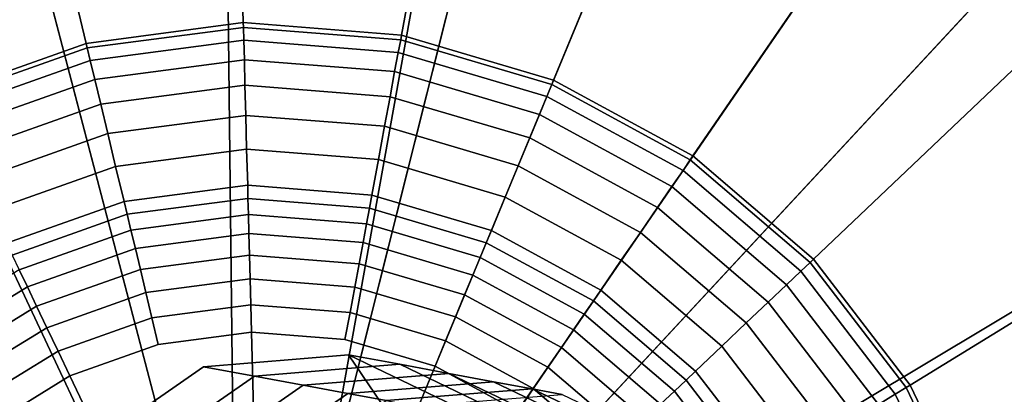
# Model space of a CAD drawing. Extents: x -43.1 to 43.1, y -41.3 to 41.3.
# Tile 129 of 256: x -41.794 to -41.256, y 7.849 to 8.053. Entities that reach past the tile are written whole.
import ezdxf

# ---------------------------------------------------------------- set-up
doc = ezdxf.new("R2010")
doc.units = 0
for name, color, linetype in [('CABLE.1', 18, 'CONTINUOUS'), ('LAMP', 7, 'CONTINUOUS'), ('LAMP_SUPPORT', 18, 'CONTINUOUS')]:
    doc.layers.add(name, color=color, linetype=linetype)

msp = doc.modelspace()

# ---------------------------------------------------------------- linework, layer by layer
at = {"layer": 'CABLE.1'}
for points in [[(-41.4915, 7.69, 27.2378), (-41.759, 7.8185, 27.194), (-41.6934, 7.8642, 27.2026), (-41.6141, 7.8707, 27.2143)], [(-41.6655, 7.859, 27.017), (-41.5862, 7.8655, 27.0285), (-41.6141, 7.8707, 27.2143), (-41.6934, 7.8642, 27.2026)], [(-41.5862, 7.8655, 27.0285), (-41.5145, 7.8311, 27.0401), (-41.5424, 7.8362, 27.2261), (-41.6141, 7.8707, 27.2143)], [(-41.4915, 7.69, 27.2378), (-41.6141, 7.8707, 27.2143), (-41.5424, 7.8362, 27.2261), (-41.4975, 7.7701, 27.2346)], [(-41.7312, 7.8134, 27.0085), (-41.6655, 7.859, 27.017), (-41.6934, 7.8642, 27.2026), (-41.759, 7.8185, 27.194)], [(-41.6389, 7.8541, 26.8339), (-41.5595, 7.8605, 26.845), (-41.5862, 7.8655, 27.0285), (-41.6655, 7.859, 27.017)], [(-41.5595, 7.8605, 26.845), (-41.4877, 7.8261, 26.856), (-41.5145, 7.8311, 27.0401), (-41.5862, 7.8655, 27.0285)], [(-41.7045, 7.8085, 26.8259), (-41.6389, 7.8541, 26.8339), (-41.6655, 7.859, 27.017), (-41.7312, 7.8134, 27.0085)], [(-41.6145, 7.8496, 26.6559), (-41.535, 7.856, 26.666), (-41.5595, 7.8605, 26.845), (-41.6389, 7.8541, 26.8339)], [(-41.535, 7.856, 26.666), (-41.4631, 7.8215, 26.6762), (-41.4877, 7.8261, 26.856), (-41.5595, 7.8605, 26.845)], [(-41.6803, 7.804, 26.6485), (-41.6145, 7.8496, 26.6559), (-41.6389, 7.8541, 26.8339), (-41.7045, 7.8085, 26.8259)], [(-41.5937, 7.8457, 26.4852), (-41.514, 7.8521, 26.4939), (-41.535, 7.856, 26.666), (-41.6145, 7.8496, 26.6559)], [(-41.5774, 7.8427, 26.3243), (-41.4976, 7.8491, 26.331), (-41.514, 7.8521, 26.4939), (-41.5937, 7.8457, 26.4852)], [(-41.514, 7.8521, 26.4939), (-41.4419, 7.8176, 26.5027), (-41.4631, 7.8215, 26.6762), (-41.535, 7.856, 26.666)], [(-41.4976, 7.8491, 26.331), (-41.4253, 7.8145, 26.3377), (-41.4419, 7.8176, 26.5027), (-41.514, 7.8521, 26.4939)], [(-41.6596, 7.8001, 26.4788), (-41.5937, 7.8457, 26.4852), (-41.6145, 7.8496, 26.6559), (-41.6803, 7.804, 26.6485)]]:
    msp.add_3dface(points, dxfattribs=at)
at = {"layer": 'LAMP'}
for points in [[(-41.6694, 8.3962, 31.956), (-41.8577, 8.3714, 31.956), (-41.6655, 7.6388, 31.956), (-41.4809, 8.3734, 31.956)], [(-41.304, 8.3044, 31.956), (-41.4809, 8.3734, 31.956), (-41.6655, 7.6388, 31.956), (-41.1499, 8.1936, 31.956)], [(-42.0338, 8.3006, 31.956), (-42.1868, 8.1882, 31.956), (-41.6655, 7.6388, 31.956), (-41.8577, 8.3714, 31.956)], [(-41.6686, 8.239, 35.0862), (-41.5192, 8.2209, 35.0862), (-41.6655, 7.6388, 35.0862), (-41.8178, 8.2193, 35.0862)], [(-41.9574, 8.1632, 35.0862), (-41.8178, 8.2193, 35.0862), (-41.6655, 7.6388, 35.0862), (-42.0786, 8.0741, 35.0862)], [(-41.3791, 8.1662, 35.0862), (-41.2569, 8.0784, 35.0862), (-41.6655, 7.6388, 35.0862), (-41.5192, 8.2209, 35.0862)], [(-41.0281, 8.048, 31.956), (-41.1499, 8.1936, 31.956), (-41.6655, 7.6388, 31.956), (-40.9463, 7.8766, 31.956)], [(-42.3071, 8.0413, 31.956), (-42.387, 7.8691, 31.956), (-41.6655, 7.6388, 31.956), (-42.1868, 8.1882, 31.956)], [(-41.1854, 8.1554, 35.0649), (-41.0719, 8.0198, 35.0649), (-41.1604, 7.963, 35.0862), (-41.2569, 8.0784, 35.0862)], [(-41.1604, 7.963, 35.0862), (-41.0956, 7.8272, 35.0862), (-41.6655, 7.6388, 35.0862), (-41.2569, 8.0784, 35.0862)], [(-42.1739, 7.9577, 35.0862), (-42.0786, 8.0741, 35.0862), (-41.6655, 7.6388, 35.0862), (-42.2372, 7.8213, 35.0862)], [(-40.9098, 7.6903, 31.956), (-40.9463, 7.8766, 31.956), (-41.6655, 7.6388, 31.956), (-40.9207, 7.5007, 31.956)], [(-42.4216, 7.6824, 31.956), (-42.4087, 7.493, 31.956), (-41.6655, 7.6388, 31.956), (-42.387, 7.8691, 31.956)]]:
    msp.add_3dface(points, dxfattribs=at)
at = {"layer": 'LAMP_SUPPORT'}
for points in [[(-41.6753, 7.6568, 31.3898), (-42.0723, 8.5009, 31.3898), (-41.8839, 8.5676, 31.3898), (-41.6858, 8.5937, 31.3898)], [(-41.6516, 7.66, 31.3898), (-41.6753, 7.6568, 31.3898), (-41.6858, 8.5937, 31.3898), (-41.4865, 8.578, 31.3898)], [(-41.6516, 7.66, 31.3898), (-41.4865, 8.578, 31.3898), (-41.2948, 8.5212, 31.3898)], [(-41.6472, 7.6576, 31.3898), (-41.6516, 7.66, 31.3898), (-41.2948, 8.5212, 31.3898), (-41.1192, 8.4258, 31.3898)], [(-41.6753, 7.6568, 31.3898), (-41.6817, 7.6493, 31.3898), (-42.2428, 8.3964, 31.3898), (-42.0723, 8.5009, 31.3898)], [(-41.6472, 7.6576, 31.3898), (-41.1192, 8.4258, 31.3898), (-40.9672, 8.296, 31.3898), (-40.8455, 8.1375, 31.3898)], [(-41.6808, 8.4058, 27.6063), (-41.8401, 8.3849, 27.6063), (-41.7574, 8.0405, 27.6063), (-41.6716, 8.0518, 27.6063)], [(-41.5207, 8.3932, 27.6063), (-41.6808, 8.4058, 27.6063), (-41.6716, 8.0518, 27.6063), (-41.5853, 8.045, 27.6063)], [(-41.6817, 7.6493, 31.3898), (-42.501, 8.0941, 31.3898), (-42.3878, 8.2588, 31.3898), (-42.2428, 8.3964, 31.3898)], [(-41.3668, 8.3476, 27.6063), (-41.5207, 8.3932, 27.6063), (-41.5853, 8.045, 27.6063), (-41.5023, 8.0204, 27.6063)], [(-41.8401, 8.3849, 27.6063), (-41.9915, 8.3313, 27.6063), (-41.839, 8.0116, 27.6063), (-41.7574, 8.0405, 27.6063)], [(-41.2256, 8.271, 27.6063), (-41.3668, 8.3476, 27.6063), (-41.5023, 8.0204, 27.6063), (-41.4262, 7.9791, 27.6063)], [(-41.1035, 8.1667, 27.6063), (-41.2256, 8.271, 27.6063), (-41.4262, 7.9791, 27.6063), (-41.3604, 7.9229, 27.6063)], [(-41.0057, 8.0393, 27.6063), (-41.1035, 8.1667, 27.6063), (-41.3604, 7.9229, 27.6063), (-41.3077, 7.8542, 27.6063)], [(-41.6382, 7.6459, 31.3898), (-41.6472, 7.6576, 31.3898), (-40.8455, 8.1375, 31.3898), (-40.7595, 7.957, 31.3898)], [(-41.6817, 7.6493, 31.3898), (-41.6845, 7.6398, 31.3898), (-42.5775, 7.9094, 31.3898), (-42.501, 8.0941, 31.3898)], [(-41.6716, 8.0518, 27.6063), (-41.7574, 8.0405, 27.6063), (-41.7568, 8.038, 27.5867), (-41.6715, 8.0492, 27.5867)], [(-41.5853, 8.045, 27.6063), (-41.6716, 8.0518, 27.6063), (-41.6715, 8.0492, 27.5867), (-41.5857, 8.0425, 27.5867)], [(-41.6715, 8.0492, 27.5867), (-41.7568, 8.038, 27.5867), (-41.7552, 8.0312, 27.5344), (-41.6713, 8.0423, 27.5344)], [(-41.5857, 8.0425, 27.5867), (-41.6715, 8.0492, 27.5867), (-41.6713, 8.0423, 27.5344), (-41.587, 8.0356, 27.5344)], [(-41.5023, 8.0204, 27.6063), (-41.5853, 8.045, 27.6063), (-41.5857, 8.0425, 27.5867), (-41.5033, 8.018, 27.5867)], [(-41.7574, 8.0405, 27.6063), (-41.839, 8.0116, 27.6063), (-41.8379, 8.0093, 27.5867), (-41.7568, 8.038, 27.5867)], [(-41.6713, 8.0423, 27.5344), (-41.7552, 8.0312, 27.5344), (-41.7527, 8.0208, 27.4592), (-41.671, 8.0315, 27.4592)], [(-41.587, 8.0356, 27.5344), (-41.6713, 8.0423, 27.5344), (-41.671, 8.0315, 27.4592), (-41.589, 8.0251, 27.4592)], [(-41.5033, 8.018, 27.5867), (-41.5857, 8.0425, 27.5867), (-41.587, 8.0356, 27.5344), (-41.5059, 8.0116, 27.5344)], [(-41.7568, 8.038, 27.5867), (-41.8379, 8.0093, 27.5867), (-41.8349, 8.003, 27.5344), (-41.7552, 8.0312, 27.5344)], [(-41.5059, 8.0116, 27.5344), (-41.587, 8.0356, 27.5344), (-41.589, 8.0251, 27.4592), (-41.51, 8.0017, 27.4592)], [(-40.9366, 7.8943, 27.6063), (-41.0057, 8.0393, 27.6063), (-41.3077, 7.8542, 27.6063), (-41.2704, 7.7761, 27.6063)], [(-41.7552, 8.0312, 27.5344), (-41.8349, 8.003, 27.5344), (-41.8303, 7.9933, 27.4592), (-41.7527, 8.0208, 27.4592)], [(-41.671, 8.0315, 27.4592), (-41.7527, 8.0208, 27.4592), (-41.7494, 8.0073, 27.3708), (-41.6707, 8.0177, 27.3708)], [(-41.589, 8.0251, 27.4592), (-41.671, 8.0315, 27.4592), (-41.6707, 8.0177, 27.3708), (-41.5915, 8.0114, 27.3708)], [(-41.51, 8.0017, 27.4592), (-41.589, 8.0251, 27.4592), (-41.5915, 8.0114, 27.3708), (-41.5153, 7.9889, 27.3708)], [(-41.7527, 8.0208, 27.4592), (-41.8303, 7.9933, 27.4592), (-41.8243, 7.9808, 27.3708), (-41.7494, 8.0073, 27.3708)], [(-41.4262, 7.9791, 27.6063), (-41.5023, 8.0204, 27.6063), (-41.5033, 8.018, 27.5867), (-41.4277, 7.977, 27.5867)], [(-41.6707, 8.0177, 27.3708), (-41.7494, 8.0073, 27.3708), (-41.7456, 7.9913, 27.2792), (-41.6702, 8.0012, 27.2792)], [(-41.5915, 8.0114, 27.3708), (-41.6707, 8.0177, 27.3708), (-41.6702, 8.0012, 27.2792), (-41.5945, 7.9953, 27.2792)], [(-41.4277, 7.977, 27.5867), (-41.5033, 8.018, 27.5867), (-41.5059, 8.0116, 27.5344), (-41.4316, 7.9712, 27.5344)], [(-41.7494, 8.0073, 27.3708), (-41.8243, 7.9808, 27.3708), (-41.8172, 7.9659, 27.2792), (-41.7456, 7.9913, 27.2792)], [(-41.5153, 7.9889, 27.3708), (-41.5915, 8.0114, 27.3708), (-41.5945, 7.9953, 27.2792), (-41.5216, 7.9737, 27.2792)], [(-41.4316, 7.9712, 27.5344), (-41.5059, 8.0116, 27.5344), (-41.51, 8.0017, 27.4592), (-41.4377, 7.9624, 27.4592)], [(-41.6702, 8.0012, 27.2792), (-41.7456, 7.9913, 27.2792), (-41.7413, 7.9734, 27.1939), (-41.6698, 7.9828, 27.1939)], [(-41.5945, 7.9953, 27.2792), (-41.6702, 8.0012, 27.2792), (-41.6698, 7.9828, 27.1939), (-41.5979, 7.9772, 27.1939)], [(-41.4377, 7.9624, 27.4592), (-41.51, 8.0017, 27.4592), (-41.5153, 7.9889, 27.3708), (-41.4456, 7.951, 27.3708)], [(-41.7456, 7.9913, 27.2792), (-41.8172, 7.9659, 27.2792), (-41.8093, 7.9493, 27.1939), (-41.7413, 7.9734, 27.1939)], [(-41.5216, 7.9737, 27.2792), (-41.5945, 7.9953, 27.2792), (-41.5979, 7.9772, 27.1939), (-41.5287, 7.9567, 27.1939)], [(-41.4456, 7.951, 27.3708), (-41.5153, 7.9889, 27.3708), (-41.5216, 7.9737, 27.2792), (-41.4549, 7.9374, 27.2792)], [(-41.6698, 7.9828, 27.1939), (-41.7413, 7.9734, 27.1939), (-41.7367, 7.9542, 27.1249), (-41.6692, 7.9631, 27.1249)], [(-41.5979, 7.9772, 27.1939), (-41.6698, 7.9828, 27.1939), (-41.6692, 7.9631, 27.1249), (-41.6015, 7.9577, 27.1249)], [(-41.5287, 7.9567, 27.1939), (-41.5979, 7.9772, 27.1939), (-41.6015, 7.9577, 27.1249), (-41.5362, 7.9384, 27.1249)], [(-41.3623, 7.9211, 27.5867), (-41.4277, 7.977, 27.5867), (-41.4316, 7.9712, 27.5344), (-41.3673, 7.9163, 27.5344)], [(-41.3604, 7.9229, 27.6063), (-41.4262, 7.9791, 27.6063), (-41.4277, 7.977, 27.5867), (-41.3623, 7.9211, 27.5867)], [(-41.7413, 7.9734, 27.1939), (-41.8093, 7.9493, 27.1939), (-41.8008, 7.9315, 27.1249), (-41.7367, 7.9542, 27.1249)], [(-41.4549, 7.9374, 27.2792), (-41.5216, 7.9737, 27.2792), (-41.5287, 7.9567, 27.1939), (-41.4653, 7.9223, 27.1939)], [(-41.3673, 7.9163, 27.5344), (-41.4316, 7.9712, 27.5344), (-41.4377, 7.9624, 27.4592), (-41.3751, 7.9089, 27.4592)], [(-41.6692, 7.9631, 27.1249), (-41.7367, 7.9542, 27.1249), (-41.735, 7.9473, 27.1077), (-41.6691, 7.9559, 27.1077)], [(-41.6015, 7.9577, 27.1249), (-41.6692, 7.9631, 27.1249), (-41.6691, 7.9559, 27.1077), (-41.6028, 7.9507, 27.1077)], [(-41.3751, 7.9089, 27.4592), (-41.4377, 7.9624, 27.4592), (-41.4456, 7.951, 27.3708), (-41.3852, 7.8994, 27.3708)], [(-41.7367, 7.9542, 27.1249), (-41.8008, 7.9315, 27.1249), (-41.7977, 7.9251, 27.1077), (-41.735, 7.9473, 27.1077)], [(-41.6691, 7.9559, 27.1077), (-41.735, 7.9473, 27.1077), (-41.7329, 7.9387, 27.0919), (-41.6688, 7.9471, 27.0919)], [(-41.6028, 7.9507, 27.1077), (-41.6691, 7.9559, 27.1077), (-41.6688, 7.9471, 27.0919), (-41.6044, 7.9421, 27.0919)], [(-41.6371, 7.641, 31.3898), (-41.6382, 7.6459, 31.3898), (-40.7595, 7.957, 31.3898), (-40.7128, 7.7627, 31.3898)], [(-41.5362, 7.9384, 27.1249), (-41.6015, 7.9577, 27.1249), (-41.6028, 7.9507, 27.1077), (-41.539, 7.9318, 27.1077)], [(-41.4653, 7.9223, 27.1939), (-41.5287, 7.9567, 27.1939), (-41.5362, 7.9384, 27.1249), (-41.4765, 7.906, 27.1249)], [(-41.539, 7.9318, 27.1077), (-41.6028, 7.9507, 27.1077), (-41.6044, 7.9421, 27.0919), (-41.5423, 7.9237, 27.0919)], [(-41.3852, 7.8994, 27.3708), (-41.4456, 7.951, 27.3708), (-41.4549, 7.9374, 27.2792), (-41.3971, 7.8881, 27.2792)], [(-41.735, 7.9473, 27.1077), (-41.7977, 7.9251, 27.1077), (-41.7939, 7.9171, 27.0919), (-41.7329, 7.9387, 27.0919)], [(-41.6688, 7.9471, 27.0919), (-41.7329, 7.9387, 27.0919), (-41.7305, 7.9286, 27.0779), (-41.6686, 7.9368, 27.0779)], [(-41.6044, 7.9421, 27.0919), (-41.6688, 7.9471, 27.0919), (-41.6686, 7.9368, 27.0779), (-41.6062, 7.9319, 27.0779)], [(-41.7329, 7.9387, 27.0919), (-41.7939, 7.9171, 27.0919), (-41.7894, 7.9078, 27.0779), (-41.7305, 7.9286, 27.0779)], [(-41.5423, 7.9237, 27.0919), (-41.6044, 7.9421, 27.0919), (-41.6062, 7.9319, 27.0779), (-41.5463, 7.9141, 27.0779)], [(-41.4765, 7.906, 27.1249), (-41.5362, 7.9384, 27.1249), (-41.539, 7.9318, 27.1077), (-41.4805, 7.9001, 27.1077)], [(-41.3971, 7.8881, 27.2792), (-41.4549, 7.9374, 27.2792), (-41.4653, 7.9223, 27.1939), (-41.4104, 7.8754, 27.1939)], [(-41.6686, 7.9368, 27.0779), (-41.7305, 7.9286, 27.0779), (-41.7278, 7.9172, 27.0662), (-41.6683, 7.925, 27.0662)], [(-41.6062, 7.9319, 27.0779), (-41.6686, 7.9368, 27.0779), (-41.6683, 7.925, 27.0662), (-41.6084, 7.9203, 27.0662)], [(-41.7305, 7.9286, 27.0779), (-41.7894, 7.9078, 27.0779), (-41.7844, 7.8972, 27.0662), (-41.7278, 7.9172, 27.0662)], [(-41.5463, 7.9141, 27.0779), (-41.6062, 7.9319, 27.0779), (-41.6084, 7.9203, 27.0662), (-41.5508, 7.9033, 27.0662)], [(-41.4805, 7.9001, 27.1077), (-41.539, 7.9318, 27.1077), (-41.5423, 7.9237, 27.0919), (-41.4855, 7.8928, 27.0919)], [(-41.6683, 7.925, 27.0662), (-41.7278, 7.9172, 27.0662), (-41.7248, 7.9046, 27.0573), (-41.6679, 7.9121, 27.0573)], [(-41.6084, 7.9203, 27.0662), (-41.6683, 7.925, 27.0662), (-41.6679, 7.9121, 27.0573), (-41.6107, 7.9076, 27.0573)], [(-41.4855, 7.8928, 27.0919), (-41.5423, 7.9237, 27.0919), (-41.5463, 7.9141, 27.0779), (-41.4914, 7.8843, 27.0779)], [(-41.4104, 7.8754, 27.1939), (-41.4653, 7.9223, 27.1939), (-41.4765, 7.906, 27.1249), (-41.4248, 7.8618, 27.1249)], [(-41.3077, 7.8542, 27.6063), (-41.3604, 7.9229, 27.6063), (-41.3623, 7.9211, 27.5867), (-41.3099, 7.8529, 27.5867)], [(-41.7939, 7.9171, 27.0919), (-41.849, 7.8833, 27.0919), (-41.8427, 7.8751, 27.0779), (-41.7894, 7.9078, 27.0779)], [(-41.7278, 7.9172, 27.0662), (-41.7844, 7.8972, 27.0662), (-41.7788, 7.8854, 27.0573), (-41.7248, 7.9046, 27.0573)], [(-41.5508, 7.9033, 27.0662), (-41.6084, 7.9203, 27.0662), (-41.6107, 7.9076, 27.0573), (-41.5558, 7.8913, 27.0573)], [(-41.3158, 7.8492, 27.5344), (-41.3673, 7.9163, 27.5344), (-41.3751, 7.9089, 27.4592), (-41.325, 7.8436, 27.4592)], [(-41.3099, 7.8529, 27.5867), (-41.3623, 7.9211, 27.5867), (-41.3673, 7.9163, 27.5344), (-41.3158, 7.8492, 27.5344)], [(-41.6679, 7.9121, 27.0573), (-41.7248, 7.9046, 27.0573), (-41.7215, 7.8909, 27.0516), (-41.6675, 7.898, 27.0516)], [(-41.6107, 7.9076, 27.0573), (-41.6679, 7.9121, 27.0573), (-41.6675, 7.898, 27.0516), (-41.6133, 7.8937, 27.0516)], [(-41.4914, 7.8843, 27.0779), (-41.5463, 7.9141, 27.0779), (-41.5508, 7.9033, 27.0662), (-41.498, 7.8746, 27.0662)], [(-41.6845, 7.6398, 31.3898), (-41.6832, 7.6299, 31.3898), (-42.6139, 7.7129, 31.3898), (-42.5775, 7.9094, 31.3898)], [(-41.7894, 7.9078, 27.0779), (-41.8427, 7.8751, 27.0779), (-41.8356, 7.8658, 27.0662), (-41.7844, 7.8972, 27.0662)], [(-41.5558, 7.8913, 27.0573), (-41.6107, 7.9076, 27.0573), (-41.6133, 7.8937, 27.0516), (-41.5612, 7.8783, 27.0516)], [(-41.4248, 7.8618, 27.1249), (-41.4765, 7.906, 27.1249), (-41.4805, 7.9001, 27.1077), (-41.4299, 7.8569, 27.1077)], [(-41.325, 7.8436, 27.4592), (-41.3751, 7.9089, 27.4592), (-41.3852, 7.8994, 27.3708), (-41.3368, 7.8364, 27.3708)], [(-41.7248, 7.9046, 27.0573), (-41.7788, 7.8854, 27.0573), (-41.7727, 7.8727, 27.0516), (-41.7215, 7.8909, 27.0516)], [(-41.498, 7.8746, 27.0662), (-41.5508, 7.9033, 27.0662), (-41.5558, 7.8913, 27.0573), (-41.5054, 7.8639, 27.0573)], [(-41.4299, 7.8569, 27.1077), (-41.4805, 7.9001, 27.1077), (-41.4855, 7.8928, 27.0919), (-41.4363, 7.8508, 27.0919)], [(-41.7844, 7.8972, 27.0662), (-41.8356, 7.8658, 27.0662), (-41.8277, 7.8555, 27.0573), (-41.7788, 7.8854, 27.0573)], [(-41.6675, 7.898, 27.0516), (-41.7215, 7.8909, 27.0516), (-41.718, 7.8763, 27.0496), (-41.6671, 7.883, 27.0496)], [(-41.6133, 7.8937, 27.0516), (-41.6675, 7.898, 27.0516), (-41.6671, 7.883, 27.0496), (-41.6161, 7.879, 27.0496)], [(-41.3368, 7.8364, 27.3708), (-41.3852, 7.8994, 27.3708), (-41.3971, 7.8881, 27.2792), (-41.3508, 7.8278, 27.2792)], [(-41.7215, 7.8909, 27.0516), (-41.7727, 7.8727, 27.0516), (-41.7663, 7.8592, 27.0496), (-41.718, 7.8763, 27.0496)], [(-41.5612, 7.8783, 27.0516), (-41.6133, 7.8937, 27.0516), (-41.6161, 7.879, 27.0496), (-41.5669, 7.8644, 27.0496)], [(-41.5054, 7.8639, 27.0573), (-41.5558, 7.8913, 27.0573), (-41.5612, 7.8783, 27.0516), (-41.5134, 7.8523, 27.0516)], [(-41.4363, 7.8508, 27.0919), (-41.4855, 7.8928, 27.0919), (-41.4914, 7.8843, 27.0779), (-41.4439, 7.8437, 27.0779)], [(-40.8991, 7.7382, 27.6063), (-40.9366, 7.8943, 27.6063), (-41.2704, 7.7761, 27.6063), (-41.2502, 7.6919, 27.6063)], [(-41.7788, 7.8854, 27.0573), (-41.8277, 7.8555, 27.0573), (-41.8191, 7.8443, 27.0516), (-41.7727, 7.8727, 27.0516)], [(-41.4439, 7.8437, 27.0779), (-41.4914, 7.8843, 27.0779), (-41.498, 7.8746, 27.0662), (-41.4524, 7.8356, 27.0662)], [(-41.3508, 7.8278, 27.2792), (-41.3971, 7.8881, 27.2792), (-41.4104, 7.8754, 27.1939), (-41.3665, 7.8182, 27.1939)], [(-41.6671, 7.883, 27.0496), (-41.718, 7.8763, 27.0496), (-41.7663, 7.8592, 27.0496), (-41.6607, 7.6379, 27.0496)], [(-41.6161, 7.879, 27.0496), (-41.6671, 7.883, 27.0496), (-41.6607, 7.6379, 27.0496), (-41.5669, 7.8644, 27.0496)], [(-41.5134, 7.8523, 27.0516), (-41.5612, 7.8783, 27.0516), (-41.5669, 7.8644, 27.0496), (-41.5219, 7.8399, 27.0496)], [(-41.4524, 7.8356, 27.0662), (-41.498, 7.8746, 27.0662), (-41.5054, 7.8639, 27.0573), (-41.4618, 7.8267, 27.0573)], [(-41.3665, 7.8182, 27.1939), (-41.4104, 7.8754, 27.1939), (-41.4248, 7.8618, 27.1249), (-41.3834, 7.8079, 27.1249)], [(-41.7727, 7.8727, 27.0516), (-41.8191, 7.8443, 27.0516), (-41.81, 7.8324, 27.0496), (-41.7663, 7.8592, 27.0496)], [(-41.4829, 7.8067, 27.0496), (-41.5219, 7.8399, 27.0496), (-41.5669, 7.8644, 27.0496), (-41.6607, 7.6379, 27.0496)], [(-41.4618, 7.8267, 27.0573), (-41.5054, 7.8639, 27.0573), (-41.5134, 7.8523, 27.0516), (-41.472, 7.817, 27.0516)], [(-41.7663, 7.8592, 27.0496), (-41.81, 7.8324, 27.0496), (-41.8472, 7.7971, 27.0496), (-41.6607, 7.6379, 27.0496)], [(-41.3895, 7.8041, 27.1077), (-41.4299, 7.8569, 27.1077), (-41.4363, 7.8508, 27.0919), (-41.397, 7.7995, 27.0919)], [(-41.3834, 7.8079, 27.1249), (-41.4248, 7.8618, 27.1249), (-41.4299, 7.8569, 27.1077), (-41.3895, 7.8041, 27.1077)], [(-41.472, 7.817, 27.0516), (-41.5134, 7.8523, 27.0516), (-41.5219, 7.8399, 27.0496), (-41.4829, 7.8067, 27.0496)], [(-41.2729, 7.7752, 27.5867), (-41.3099, 7.8529, 27.5867), (-41.3158, 7.8492, 27.5344), (-41.2794, 7.7729, 27.5344)], [(-41.2704, 7.7761, 27.6063), (-41.3077, 7.8542, 27.6063), (-41.3099, 7.8529, 27.5867), (-41.2729, 7.7752, 27.5867)], [(-41.397, 7.7995, 27.0919), (-41.4363, 7.8508, 27.0919), (-41.4439, 7.8437, 27.0779), (-41.4058, 7.7941, 27.0779)], [(-41.2794, 7.7729, 27.5344), (-41.3158, 7.8492, 27.5344), (-41.325, 7.8436, 27.4592), (-41.2895, 7.7693, 27.4592)]]:
    msp.add_3dface(points, dxfattribs=at)

doc.saveas('drawing.dxf')
